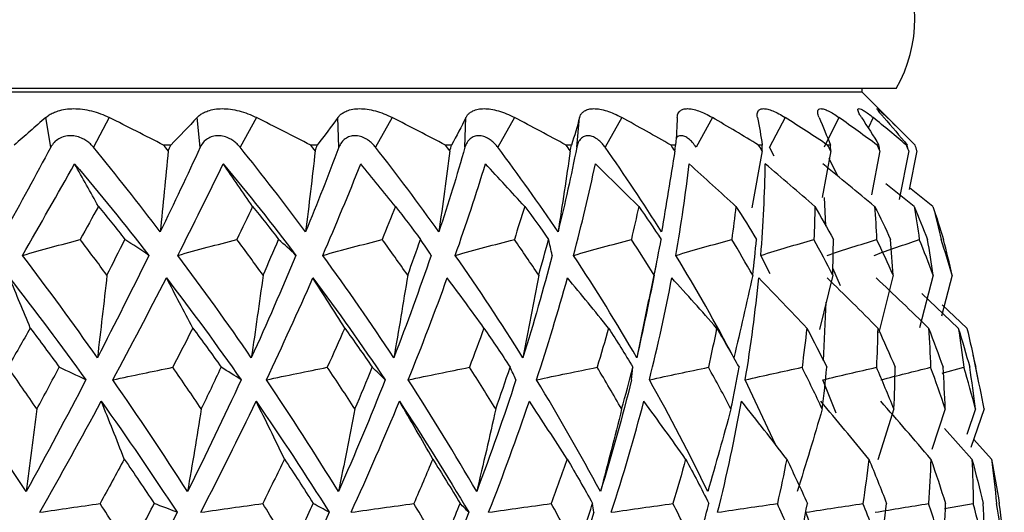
# Paper-space layout '_Back' of a CAD drawing. Header units: millimetres. Extents: x -96 to 25, y -3 to 362.
# Tile 11 of 13: x 8 to 22, y 147 to 154. Entities that reach past the tile are written whole.
import ezdxf

# ---------------------------------------------------------------- set-up
doc = ezdxf.new("R2010")
doc.units = ezdxf.units.MM

psp = doc.layouts.new('_Back')

# ---------------------------------------------------------------- linework, layer by layer
at = {"color": 7, "linetype": 'Continuous', "lineweight": 25}
for p, q in [((20.732, 153.2), (-20.732, 153.2)), ((20.25, 153.15), (20.25, 153.2)), ((20.25, 153.15), (-20.25, 153.15)), ((20.884, 152.516), (20.25, 153.15)), ((8.71, 152.367), (8.64, 152.79)), ((9.54, 152.79), (9.318, 152.367)), ((10.835, 152.367), (10.792, 152.79)), ((11.634, 152.79), (11.403, 152.367)), ((12.808, 152.367), (12.793, 152.79)), ((13.565, 152.79), (13.329, 152.367)), ((14.601, 152.367), (14.615, 152.79)), ((15.305, 152.79), (15.067, 152.367)), ((16.19, 152.367), (16.231, 152.79)), ((16.83, 152.79), (16.594, 152.367)), ((18.119, 152.79), (17.888, 152.367)), ((19.153, 152.79), (18.931, 152.367)), ((19.919, 152.79), (19.708, 152.367)), ((10.418, 152.397), (10.315, 152.397)), ((12.501, 152.397), (12.407, 152.397)), ((14.41, 152.397), (14.324, 152.397)), ((16.116, 152.397), (16.04, 152.397)), ((17.596, 152.397), (17.531, 152.397)), ((18.829, 152.397), (18.776, 152.397)), ((18.999, 152.241), (18.931, 152.367)), ((19.797, 152.397), (19.758, 152.397)), ((20.488, 152.397), (20.462, 152.397)), ((20.891, 152.397), (20.878, 152.397)), ((18.826, 152.317), (18.682, 151.505)), ((19.803, 152.317), (19.679, 151.652)), ((20.501, 152.317), (20.38, 151.69)), ((20.911, 152.317), (20.775, 151.623)), ((21.028, 152.317), (20.919, 151.767)), ((19.903, 151.956), (19.782, 152.209)), ((20.989, 151.525), (20.587, 151.846)), ((19.732, 151.25), (19.712, 151.651)), ((21.256, 151.525), (20.923, 151.788)), ((18.942, 150.567), (18.808, 150.83)), ((17.222, 150.195), (17.329, 150.733)), ((19.831, 150.548), (19.643, 149.774)), ((19.943, 150.397), (19.832, 150.648)), ((20.69, 150.548), (20.485, 149.734)), ((21.259, 150.548), (21.065, 149.798)), ((21.53, 150.548), (21.376, 149.963)), ((21.617, 149.796), (21.097, 150.285)), ((17.212, 150.198), (17.044, 149.373)), ((19.701, 149.329), (19.738, 150.165)), ((21.738, 149.796), (21.387, 150.124)), ((21.388, 149.153), (21.695, 149.239)), ((19.016, 148.138), (18.587, 149.06)), ((19.879, 148.587), (19.689, 149.06)), ((20.701, 148.645), (20.471, 147.92)), ((21.431, 148.645), (21.241, 148.067)), ((21.86, 148.645), (21.739, 148.284)), ((21.983, 148.645), (21.797, 148.097)), ((21.809, 147.933), (21.422, 148.368)), ((22.087, 147.933), (21.836, 148.211)), ((19.742, 146.378), (19.449, 147.176)), ((21.421, 147.228), (21.83, 147.301))]:
    psp.add_line(p, q, dxfattribs=at)
at = {"color": 8, "linetype": 'Continuous', "lineweight": 25}
psp.add_line((20.405, 152.79), (20.335, 152.64), dxfattribs=at)
at = {"color": 7, "linetype": 'Continuous', "lineweight": 25}
for centre, radius, start, end in [((19, 154.2), 2, 330, 90), ((-6.5, 143.2), 29, 11.6211, 12.38)]:
    psp.add_arc(centre, radius, start, end, dxfattribs=at)
for points, knots in [([(8.64, 152.79), (8.656, 152.803), (8.688, 152.828), (8.747, 152.859), (8.823, 152.888), (8.919, 152.91), (9.036, 152.919), (9.161, 152.91), (9.289, 152.885), (9.418, 152.846), (9.5, 152.809), (9.54, 152.79)], [0, 0, 0, 0, 0.081752, 0.164931, 0.250654, 0.376507, 0.500448, 0.624254, 0.749972, 0.877224, 1, 1, 1, 1]), ([(10.792, 152.79), (10.805, 152.803), (10.832, 152.828), (10.883, 152.859), (10.951, 152.888), (11.038, 152.91), (11.147, 152.919), (11.264, 152.91), (11.388, 152.885), (11.513, 152.846), (11.594, 152.809), (11.634, 152.79)], [0, 0, 0, 0, 0.081752, 0.164931, 0.250654, 0.376507, 0.500448, 0.624254, 0.749972, 0.877224, 1, 1, 1, 1]), ([(12.793, 152.79), (12.804, 152.803), (12.825, 152.828), (12.868, 152.859), (12.925, 152.888), (13.002, 152.91), (13.101, 152.919), (13.209, 152.91), (13.326, 152.885), (13.446, 152.846), (13.525, 152.809), (13.565, 152.79)], [0, 0, 0, 0, 0.081752, 0.164931, 0.250654, 0.376507, 0.500448, 0.624254, 0.749972, 0.877224, 1, 1, 1, 1]), ([(14.615, 152.79), (14.622, 152.803), (14.637, 152.828), (14.671, 152.859), (14.719, 152.888), (14.784, 152.91), (14.871, 152.919), (14.969, 152.91), (15.077, 152.885), (15.19, 152.846), (15.267, 152.809), (15.305, 152.79)], [0, 0, 0, 0, 0.081752, 0.164931, 0.250654, 0.376507, 0.500448, 0.624254, 0.749972, 0.877224, 1, 1, 1, 1]), ([(16.231, 152.79), (16.235, 152.803), (16.244, 152.828), (16.268, 152.859), (16.305, 152.888), (16.358, 152.91), (16.432, 152.919), (16.519, 152.91), (16.617, 152.885), (16.721, 152.846), (16.794, 152.809), (16.83, 152.79)], [0, 0, 0, 0, 0.081752, 0.164931, 0.250654, 0.376507, 0.500448, 0.624254, 0.749972, 0.877224, 1, 1, 1, 1]), ([(17.619, 152.79), (17.62, 152.803), (17.623, 152.828), (17.637, 152.859), (17.662, 152.888), (17.703, 152.91), (17.763, 152.919), (17.837, 152.91), (17.923, 152.885), (18.017, 152.846), (18.085, 152.809), (18.119, 152.79)], [0, 0, 0, 0, 0.081752, 0.164931, 0.250654, 0.376507, 0.500448, 0.624254, 0.749972, 0.877224, 1, 1, 1, 1]), ([(18.76, 152.79), (18.758, 152.803), (18.755, 152.828), (18.759, 152.859), (18.772, 152.888), (18.799, 152.91), (18.844, 152.919), (18.904, 152.91), (18.978, 152.885), (19.061, 152.846), (19.123, 152.809), (19.153, 152.79)], [0, 0, 0, 0, 0.081752, 0.164931, 0.250654, 0.376507, 0.500448, 0.624254, 0.749972, 0.877224, 1, 1, 1, 1]), ([(19.638, 152.79), (19.633, 152.803), (19.623, 152.828), (19.617, 152.859), (19.618, 152.888), (19.631, 152.91), (19.661, 152.919), (19.706, 152.91), (19.766, 152.885), (19.837, 152.846), (19.892, 152.809), (19.919, 152.79)], [0, 0, 0, 0, 0.081752, 0.164931, 0.250654, 0.376507, 0.500448, 0.624254, 0.749972, 0.877224, 1, 1, 1, 1]), ([(20.24, 152.79), (20.232, 152.803), (20.216, 152.828), (20.2, 152.859), (20.189, 152.888), (20.187, 152.91), (20.202, 152.919), (20.232, 152.91), (20.277, 152.885), (20.334, 152.846), (20.382, 152.809), (20.405, 152.79)], [0, 0, 0, 0, 0.081752, 0.164931, 0.250654, 0.376507, 0.500448, 0.624254, 0.749972, 0.877224, 1, 1, 1, 1]), ([(20.558, 152.79), (20.547, 152.803), (20.525, 152.828), (20.499, 152.859), (20.476, 152.888), (20.46, 152.91), (20.459, 152.919), (20.473, 152.91), (20.503, 152.885), (20.546, 152.846), (20.585, 152.809), (20.605, 152.79)], [0, 0, 0, 0, 0.081752, 0.164931, 0.250654, 0.376507, 0.500448, 0.624254, 0.749972, 0.877224, 1, 1, 1, 1]), ([(9.318, 152.367), (9.303, 152.384), (9.275, 152.416), (9.224, 152.457), (9.159, 152.494), (9.081, 152.523), (8.991, 152.534), (8.904, 152.523), (8.825, 152.491), (8.756, 152.44), (8.725, 152.392), (8.71, 152.367)], [0, 0, 0, 0, 0.0831956, 0.1658512, 0.2502114, 0.3747786, 0.4998885, 0.625105, 0.7498817, 0.8755772, 1, 1, 1, 1]), ([(11.403, 152.367), (11.389, 152.384), (11.361, 152.416), (11.312, 152.457), (11.25, 152.494), (11.175, 152.523), (11.091, 152.534), (11.01, 152.523), (10.938, 152.491), (10.875, 152.44), (10.849, 152.392), (10.835, 152.367)], [0, 0, 0, 0, 0.083196, 0.165851, 0.250211, 0.374779, 0.499889, 0.625105, 0.749882, 0.875577, 1, 1, 1, 1]), ([(13.329, 152.367), (13.315, 152.384), (13.288, 152.416), (13.241, 152.457), (13.183, 152.494), (13.113, 152.523), (13.035, 152.534), (12.961, 152.523), (12.897, 152.491), (12.842, 152.44), (12.819, 152.392), (12.808, 152.367)], [0, 0, 0, 0, 0.0831956, 0.1658512, 0.2502114, 0.3747786, 0.4998885, 0.625105, 0.7498817, 0.8755772, 1, 1, 1, 1]), ([(15.067, 152.367), (15.054, 152.384), (15.028, 152.416), (14.984, 152.457), (14.93, 152.494), (14.867, 152.523), (14.796, 152.534), (14.731, 152.523), (14.674, 152.491), (14.628, 152.44), (14.61, 152.392), (14.601, 152.367)], [0, 0, 0, 0, 0.083196, 0.165851, 0.250211, 0.374779, 0.499889, 0.625105, 0.749882, 0.875577, 1, 1, 1, 1]), ([(16.594, 152.367), (16.582, 152.384), (16.557, 152.416), (16.517, 152.457), (16.468, 152.494), (16.411, 152.523), (16.35, 152.534), (16.294, 152.523), (16.246, 152.491), (16.209, 152.44), (16.196, 152.392), (16.19, 152.367)], [0, 0, 0, 0, 0.083196, 0.165851, 0.250211, 0.374779, 0.499889, 0.625105, 0.749882, 0.875577, 1, 1, 1, 1]), ([(17.888, 152.367), (17.871, 152.392), (17.837, 152.44), (17.781, 152.491), (17.726, 152.524), (17.674, 152.533), (17.631, 152.526), (17.611, 152.505), (17.602, 152.496)], [0, 0, 0, 0, 0.173658, 0.349157, 0.523223, 0.698046, 0.873019, 1, 1, 1, 1])]:
    psp.add_open_spline(points, degree=3, knots=knots, dxfattribs=at)
for points in [[(8.64, 152.79), (8.491, 152.66), (8.34, 152.529), (8.188, 152.397)], [(10.315, 152.397), (10.057, 152.529), (9.799, 152.66), (9.54, 152.79)], [(10.792, 152.79), (10.67, 152.66), (10.545, 152.529), (10.418, 152.397)], [(12.407, 152.397), (12.15, 152.529), (11.892, 152.66), (11.634, 152.79)], [(12.793, 152.79), (12.699, 152.66), (12.601, 152.529), (12.501, 152.397)], [(14.324, 152.397), (14.072, 152.529), (13.819, 152.66), (13.565, 152.79)], [(14.615, 152.79), (14.549, 152.66), (14.481, 152.529), (14.41, 152.397)], [(16.04, 152.397), (15.796, 152.529), (15.551, 152.66), (15.305, 152.79)], [(16.231, 152.79), (16.195, 152.66), (16.157, 152.529), (16.116, 152.397)], [(17.531, 152.397), (17.299, 152.529), (17.065, 152.66), (16.83, 152.79)], [(17.619, 152.79), (17.614, 152.66), (17.607, 152.529), (17.596, 152.397)], [(18.776, 152.397), (18.559, 152.529), (18.34, 152.66), (18.119, 152.79)], [(18.76, 152.79), (18.786, 152.66), (18.809, 152.529), (18.829, 152.397)], [(19.758, 152.397), (19.558, 152.529), (19.357, 152.66), (19.153, 152.79)], [(19.638, 152.79), (19.694, 152.66), (19.747, 152.529), (19.797, 152.397)], [(20.462, 152.397), (20.283, 152.529), (20.102, 152.66), (19.919, 152.79)], [(20.24, 152.79), (20.325, 152.66), (20.408, 152.529), (20.488, 152.397)], [(20.878, 152.397), (20.723, 152.529), (20.565, 152.66), (20.405, 152.79)], [(20.558, 152.79), (20.672, 152.66), (20.783, 152.529), (20.891, 152.397)], [(21.002, 152.397), (20.872, 152.529), (20.74, 152.66), (20.605, 152.79)], [(8.71, 152.367), (8.497, 151.971), (8.279, 151.569), (8.055, 151.163)], [(10.267, 151.163), (9.958, 151.569), (9.641, 151.971), (9.318, 152.367)], [(10.835, 152.367), (10.653, 151.971), (10.463, 151.569), (10.267, 151.163)], [(10.38, 152.317), (10.358, 152.344), (10.337, 152.37), (10.315, 152.397)], [(10.38, 152.317), (10.392, 152.344), (10.405, 152.37), (10.418, 152.397)], [(12.334, 151.163), (12.033, 151.569), (11.722, 151.971), (11.403, 152.367)], [(12.808, 152.367), (12.659, 151.971), (12.501, 151.569), (12.334, 151.163)], [(12.47, 152.317), (12.449, 152.344), (12.428, 152.37), (12.407, 152.397)], [(12.47, 152.317), (12.48, 152.344), (12.491, 152.37), (12.501, 152.397)], [(14.229, 151.163), (13.939, 151.569), (13.639, 151.971), (13.329, 152.367)], [(14.601, 152.367), (14.487, 151.971), (14.363, 151.569), (14.229, 151.163)], [(14.385, 152.317), (14.365, 152.344), (14.344, 152.37), (14.324, 152.397)], [(14.385, 152.317), (14.393, 152.344), (14.402, 152.37), (14.41, 152.397)], [(15.924, 151.163), (15.649, 151.569), (15.364, 151.971), (15.067, 152.367)], [(16.19, 152.367), (16.112, 151.971), (16.023, 151.569), (15.924, 151.163)], [(16.098, 152.317), (16.079, 152.344), (16.06, 152.37), (16.04, 152.397)], [(16.098, 152.317), (16.104, 152.344), (16.11, 152.37), (16.116, 152.397)], [(17.395, 151.163), (17.14, 151.569), (16.873, 151.971), (16.594, 152.367)], [(17.586, 152.317), (17.568, 152.344), (17.549, 152.37), (17.531, 152.397)], [(17.586, 152.317), (17.589, 152.344), (17.593, 152.37), (17.596, 152.397)], [(18.826, 152.317), (18.81, 152.344), (18.793, 152.37), (18.776, 152.397)], [(18.826, 152.317), (18.827, 152.344), (18.828, 152.37), (18.829, 152.397)], [(19.803, 152.317), (19.788, 152.344), (19.773, 152.37), (19.758, 152.397)], [(19.803, 152.317), (19.801, 152.344), (19.799, 152.37), (19.797, 152.397)], [(20.501, 152.317), (20.488, 152.344), (20.475, 152.37), (20.462, 152.397)], [(20.501, 152.317), (20.496, 152.344), (20.492, 152.37), (20.488, 152.397)], [(20.911, 152.317), (20.9, 152.344), (20.889, 152.37), (20.878, 152.397)], [(20.911, 152.317), (20.904, 152.344), (20.898, 152.37), (20.891, 152.397)], [(21.028, 152.317), (21.019, 152.344), (21.011, 152.37), (21.002, 152.397)], [(10.38, 152.317), (10.344, 151.931), (10.306, 151.547), (10.267, 151.163)], [(12.47, 152.317), (12.427, 151.931), (12.382, 151.547), (12.334, 151.163)], [(14.385, 152.317), (14.336, 151.931), (14.284, 151.547), (14.229, 151.163)], [(16.098, 152.317), (16.043, 151.931), (15.985, 151.547), (15.924, 151.163)], [(17.586, 152.317), (17.525, 151.931), (17.462, 151.547), (17.395, 151.163)], [(8.309, 150.83), (8.562, 151.27), (8.808, 151.703), (9.049, 152.131)], [(9.049, 152.131), (9.41, 151.703), (9.762, 151.27), (10.105, 150.83)], [(9.388, 151.525), (9.276, 151.729), (9.163, 151.931), (9.049, 152.131)], [(10.517, 150.83), (10.741, 151.27), (10.956, 151.703), (11.162, 152.131)], [(11.162, 152.131), (11.518, 151.703), (11.863, 151.27), (12.197, 150.83)], [(11.581, 151.525), (11.442, 151.729), (11.303, 151.931), (11.162, 152.131)], [(12.579, 150.83), (12.769, 151.27), (12.949, 151.703), (13.119, 152.131)], [(13.611, 151.525), (13.448, 151.729), (13.284, 151.931), (13.119, 152.131)], [(14.463, 150.83), (14.618, 151.27), (14.761, 151.703), (14.892, 152.131)], [(15.45, 151.525), (15.265, 151.729), (15.079, 151.931), (14.892, 152.131)], [(16.145, 150.83), (16.261, 151.27), (16.365, 151.703), (16.455, 152.131)], [(17.072, 151.525), (16.868, 151.729), (16.662, 151.931), (16.455, 152.131)], [(17.6, 150.83), (17.677, 151.27), (17.74, 151.703), (17.788, 152.131)], [(18.455, 151.525), (18.234, 151.729), (18.011, 151.931), (17.788, 152.131)], [(18.808, 150.83), (18.844, 151.27), (18.865, 151.703), (18.871, 152.131)], [(19.578, 151.525), (19.344, 151.729), (19.108, 151.931), (18.871, 152.131)], [(20.427, 151.525), (20.182, 151.729), (19.936, 151.931), (19.689, 152.131)], [(9.388, 151.525), (9.302, 151.37), (9.216, 151.214), (9.129, 151.057)], [(9.388, 151.525), (9.515, 151.37), (9.64, 151.214), (9.765, 151.057)], [(11.581, 151.525), (11.507, 151.37), (11.432, 151.214), (11.356, 151.057)], [(11.581, 151.525), (11.705, 151.37), (11.829, 151.214), (11.951, 151.057)], [(13.611, 151.525), (13.55, 151.37), (13.487, 151.214), (13.424, 151.057)], [(13.611, 151.525), (13.731, 151.37), (13.851, 151.214), (13.969, 151.057)], [(15.45, 151.525), (15.402, 151.37), (15.353, 151.214), (15.303, 151.057)], [(15.45, 151.525), (15.565, 151.37), (15.679, 151.214), (15.79, 151.057)], [(17.072, 151.525), (17.039, 151.37), (17.004, 151.214), (16.967, 151.057)], [(17.072, 151.525), (17.18, 151.37), (17.286, 151.214), (17.391, 151.057)], [(18.455, 151.525), (18.436, 151.37), (18.416, 151.214), (18.394, 151.057)], [(18.455, 151.525), (18.554, 151.37), (18.651, 151.214), (18.747, 151.057)], [(19.578, 151.525), (19.575, 151.37), (19.569, 151.214), (19.562, 151.057)], [(19.578, 151.525), (19.667, 151.37), (19.754, 151.214), (19.84, 151.057)], [(20.427, 151.525), (20.438, 151.37), (20.448, 151.214), (20.455, 151.057)], [(20.427, 151.525), (20.505, 151.37), (20.58, 151.214), (20.654, 151.057)], [(20.989, 151.525), (21.015, 151.37), (21.039, 151.214), (21.062, 151.057)], [(20.989, 151.525), (21.054, 151.37), (21.117, 151.214), (21.178, 151.057)], [(21.256, 151.525), (21.297, 151.37), (21.336, 151.214), (21.372, 151.057)], [(21.256, 151.525), (21.308, 151.37), (21.358, 151.214), (21.406, 151.057)], [(8.309, 150.83), (8.582, 150.906), (8.855, 150.982), (9.129, 151.057)], [(9.509, 150.548), (9.384, 150.718), (9.257, 150.887), (9.129, 151.057)], [(9.509, 150.548), (9.595, 150.718), (9.681, 150.887), (9.765, 151.057)], [(10.105, 150.83), (9.992, 150.906), (9.879, 150.982), (9.765, 151.057)], [(10.517, 150.83), (10.797, 150.906), (11.076, 150.982), (11.356, 151.057)], [(11.73, 150.548), (11.607, 150.718), (11.482, 150.887), (11.356, 151.057)], [(11.73, 150.548), (11.805, 150.718), (11.878, 150.887), (11.951, 151.057)], [(12.197, 150.83), (12.116, 150.906), (12.033, 150.982), (11.951, 151.057)], [(12.579, 150.83), (12.86, 150.906), (13.142, 150.982), (13.424, 151.057)], [(13.786, 150.548), (13.667, 150.718), (13.546, 150.887), (13.424, 151.057)], [(13.786, 150.548), (13.849, 150.718), (13.909, 150.887), (13.969, 151.057)], [(14.118, 150.83), (14.069, 150.906), (14.019, 150.982), (13.969, 151.057)], [(14.463, 150.83), (14.743, 150.906), (15.023, 150.982), (15.303, 151.057)], [(15.649, 150.548), (15.536, 150.718), (15.42, 150.887), (15.303, 151.057)], [(15.649, 150.548), (15.698, 150.718), (15.745, 150.887), (15.79, 151.057)], [(15.84, 150.83), (15.824, 150.906), (15.808, 150.982), (15.79, 151.057)], [(16.145, 150.83), (16.419, 150.906), (16.693, 150.982), (16.967, 151.057)], [(17.292, 150.548), (17.186, 150.718), (17.078, 150.887), (16.967, 151.057)], [(17.292, 150.548), (17.327, 150.718), (17.36, 150.887), (17.391, 151.057)], [(17.6, 150.83), (17.865, 150.906), (18.129, 150.982), (18.394, 151.057)], [(18.693, 150.548), (18.595, 150.718), (18.496, 150.887), (18.394, 151.057)], [(18.693, 150.548), (18.713, 150.718), (18.731, 150.887), (18.747, 151.057)], [(18.808, 150.83), (19.059, 150.906), (19.311, 150.982), (19.562, 151.057)], [(19.831, 150.548), (19.743, 150.718), (19.654, 150.887), (19.562, 151.057)], [(19.752, 150.83), (19.987, 150.906), (20.221, 150.982), (20.455, 151.057)], [(19.831, 150.548), (19.836, 150.718), (19.839, 150.887), (19.84, 151.057)], [(20.419, 150.83), (20.633, 150.906), (20.848, 150.982), (21.062, 151.057)], [(20.69, 150.548), (20.614, 150.718), (20.536, 150.887), (20.455, 151.057)], [(20.69, 150.548), (20.68, 150.718), (20.668, 150.887), (20.654, 151.057)], [(21.259, 150.548), (21.196, 150.718), (21.13, 150.887), (21.062, 151.057)], [(21.259, 150.548), (21.235, 150.718), (21.208, 150.887), (21.178, 151.057)], [(21.53, 150.548), (21.48, 150.718), (21.427, 150.887), (21.372, 151.057)], [(21.53, 150.548), (21.491, 150.718), (21.45, 150.887), (21.406, 151.057)], [(9.373, 149.373), (9.027, 149.864), (8.672, 150.35), (8.309, 150.83)], [(10.105, 150.83), (9.87, 150.35), (9.626, 149.864), (9.373, 149.373)], [(11.562, 149.373), (11.224, 149.864), (10.876, 150.35), (10.517, 150.83)], [(12.197, 150.83), (11.996, 150.35), (11.785, 149.864), (11.562, 149.373)], [(13.589, 149.373), (13.265, 149.864), (12.928, 150.35), (12.579, 150.83)], [(14.118, 150.83), (13.954, 150.35), (13.778, 149.864), (13.589, 149.373)], [(15.425, 149.373), (15.119, 149.864), (14.798, 150.35), (14.463, 150.83)], [(15.84, 150.83), (15.716, 150.35), (15.578, 149.864), (15.425, 149.373)], [(17.044, 149.373), (16.76, 149.864), (16.461, 150.35), (16.145, 150.83)], [(18.424, 149.373), (18.167, 149.864), (17.892, 150.35), (17.6, 150.83)], [(9.509, 150.548), (9.465, 150.155), (9.42, 149.764), (9.373, 149.373)], [(11.73, 150.548), (11.676, 150.155), (11.62, 149.764), (11.562, 149.373)], [(13.786, 150.548), (13.723, 150.155), (13.657, 149.764), (13.589, 149.373)], [(15.649, 150.548), (15.577, 150.155), (15.503, 149.764), (15.425, 149.373)], [(17.292, 150.548), (17.213, 150.155), (17.13, 149.764), (17.044, 149.373)], [(18.693, 150.548), (18.607, 150.155), (18.517, 149.764), (18.424, 149.373)], [(8.123, 150.509), (8.495, 150.031), (8.857, 149.548), (9.21, 149.06)], [(8.419, 149.796), (8.321, 150.036), (8.222, 150.274), (8.123, 150.509)], [(9.592, 149.06), (9.855, 149.548), (10.108, 150.031), (10.354, 150.509)], [(10.354, 150.509), (10.72, 150.031), (11.075, 149.548), (11.418, 149.06)], [(10.73, 149.796), (10.606, 150.036), (10.48, 150.274), (10.354, 150.509)], [(11.776, 149.06), (12.007, 149.548), (12.228, 150.031), (12.439, 150.509)], [(12.439, 150.509), (12.794, 150.031), (13.137, 149.548), (13.466, 149.06)], [(12.891, 149.796), (12.741, 150.036), (12.591, 150.273), (12.439, 150.509)], [(13.794, 149.06), (13.991, 149.548), (14.177, 150.031), (14.349, 150.509)], [(14.871, 149.796), (14.698, 150.036), (14.524, 150.274), (14.349, 150.509)], [(15.618, 149.06), (15.779, 149.548), (15.926, 150.031), (16.058, 150.509)], [(16.642, 149.796), (16.449, 150.036), (16.254, 150.274), (16.058, 150.509)], [(17.223, 149.06), (17.345, 149.548), (17.452, 150.031), (17.542, 150.509)], [(18.18, 149.796), (17.969, 150.036), (17.756, 150.274), (17.542, 150.509)], [(18.587, 149.06), (18.668, 149.548), (18.732, 150.031), (18.779, 150.509)], [(19.462, 149.796), (19.236, 150.036), (19.009, 150.273), (18.779, 150.509)], [(20.471, 149.796), (20.234, 150.036), (19.994, 150.274), (19.753, 150.509)], [(21.193, 149.796), (20.947, 150.036), (20.699, 150.274), (20.449, 150.509)], [(8.419, 149.796), (8.313, 149.611), (8.207, 149.425), (8.1, 149.239)], [(8.419, 149.796), (8.557, 149.611), (8.695, 149.425), (8.831, 149.239)], [(10.73, 149.796), (10.636, 149.611), (10.541, 149.425), (10.445, 149.239)], [(10.73, 149.796), (10.867, 149.611), (11.002, 149.425), (11.134, 149.239)], [(12.891, 149.796), (12.81, 149.611), (12.727, 149.425), (12.643, 149.239)], [(12.891, 149.796), (13.023, 149.611), (13.154, 149.425), (13.282, 149.239)], [(14.871, 149.796), (14.804, 149.611), (14.735, 149.425), (14.664, 149.239)], [(14.871, 149.796), (14.997, 149.611), (15.121, 149.425), (15.243, 149.239)], [(16.642, 149.796), (16.59, 149.611), (16.536, 149.425), (16.48, 149.239)], [(16.642, 149.796), (16.761, 149.611), (16.876, 149.425), (16.99, 149.239)], [(18.18, 149.796), (18.143, 149.611), (18.104, 149.425), (18.063, 149.239)], [(18.18, 149.796), (18.289, 149.611), (18.395, 149.425), (18.498, 149.239)], [(19.462, 149.796), (19.442, 149.611), (19.419, 149.425), (19.394, 149.239)], [(19.462, 149.796), (19.56, 149.611), (19.655, 149.425), (19.747, 149.239)], [(20.471, 149.796), (20.467, 149.611), (20.461, 149.425), (20.452, 149.239)], [(20.471, 149.796), (20.557, 149.611), (20.639, 149.425), (20.718, 149.239)], [(21.193, 149.796), (21.206, 149.611), (21.215, 149.425), (21.222, 149.239)], [(21.193, 149.796), (21.265, 149.611), (21.333, 149.425), (21.399, 149.239)], [(21.617, 149.796), (21.646, 149.611), (21.672, 149.425), (21.695, 149.239)], [(21.617, 149.796), (21.674, 149.611), (21.728, 149.425), (21.779, 149.239)], [(21.738, 149.796), (21.783, 149.611), (21.825, 149.425), (21.864, 149.239)], [(8.513, 148.645), (8.377, 148.843), (8.239, 149.042), (8.1, 149.239)], [(8.513, 148.645), (8.62, 148.843), (8.726, 149.042), (8.831, 149.239)], [(9.21, 149.06), (9.084, 149.12), (8.958, 149.18), (8.831, 149.239)], [(9.592, 149.06), (9.876, 149.12), (10.161, 149.18), (10.445, 149.239)], [(10.851, 148.645), (10.717, 148.843), (10.582, 149.042), (10.445, 149.239)], [(10.851, 148.645), (10.947, 148.843), (11.041, 149.042), (11.134, 149.239)], [(11.418, 149.06), (11.324, 149.12), (11.23, 149.18), (11.134, 149.239)], [(11.776, 149.06), (12.065, 149.12), (12.354, 149.18), (12.643, 149.239)], [(13.036, 148.645), (12.907, 148.843), (12.776, 149.042), (12.643, 149.239)], [(13.036, 148.645), (13.12, 148.843), (13.202, 149.042), (13.282, 149.239)], [(13.466, 149.06), (13.405, 149.12), (13.344, 149.18), (13.282, 149.239)], [(13.794, 149.06), (14.084, 149.12), (14.374, 149.18), (14.664, 149.239)], [(15.038, 148.645), (14.916, 148.843), (14.791, 149.042), (14.664, 149.239)], [(15.038, 148.645), (15.109, 148.843), (15.177, 149.042), (15.243, 149.239)], [(15.325, 149.06), (15.298, 149.12), (15.271, 149.18), (15.243, 149.239)], [(15.618, 149.06), (15.905, 149.12), (16.192, 149.18), (16.48, 149.239)], [(16.829, 148.645), (16.715, 148.843), (16.599, 149.042), (16.48, 149.239)], [(16.829, 148.645), (16.885, 148.843), (16.939, 149.042), (16.99, 149.239)], [(16.969, 149.06), (16.976, 149.12), (16.983, 149.18), (16.99, 149.239)], [(17.223, 149.06), (17.503, 149.12), (17.783, 149.18), (18.063, 149.239)], [(18.384, 148.645), (18.28, 148.843), (18.173, 149.042), (18.063, 149.239)], [(18.384, 148.645), (18.425, 148.843), (18.463, 149.042), (18.498, 149.239)], [(18.587, 149.06), (18.856, 149.12), (19.125, 149.18), (19.394, 149.239)], [(19.681, 148.645), (19.588, 148.843), (19.492, 149.042), (19.394, 149.239)], [(19.681, 148.645), (19.706, 148.843), (19.728, 149.042), (19.747, 149.239)], [(19.689, 149.06), (19.943, 149.12), (20.198, 149.18), (20.452, 149.239)], [(20.701, 148.645), (20.621, 148.843), (20.538, 149.042), (20.452, 149.239)], [(20.515, 149.06), (20.751, 149.12), (20.987, 149.18), (21.222, 149.239)], [(20.701, 148.645), (20.71, 148.843), (20.716, 149.042), (20.718, 149.239)], [(21.431, 148.645), (21.365, 148.843), (21.295, 149.042), (21.222, 149.239)], [(21.431, 148.645), (21.424, 148.843), (21.413, 149.042), (21.399, 149.239)], [(21.86, 148.645), (21.809, 148.843), (21.754, 149.042), (21.695, 149.239)], [(21.86, 148.645), (21.837, 148.843), (21.81, 149.042), (21.779, 149.239)], [(21.983, 148.645), (21.946, 148.843), (21.907, 149.042), (21.864, 149.239)], [(8.36, 147.472), (8.006, 148.005), (7.645, 148.534), (7.274, 149.06)], [(9.21, 149.06), (8.936, 148.534), (8.653, 148.005), (8.36, 147.472)], [(10.655, 147.472), (10.312, 148.005), (9.957, 148.534), (9.592, 149.06)], [(11.418, 149.06), (11.176, 148.534), (10.921, 148.005), (10.655, 147.472)], [(12.801, 147.472), (12.472, 148.005), (12.131, 148.534), (11.776, 149.06)], [(13.466, 149.06), (13.258, 148.534), (13.037, 148.005), (12.801, 147.472)], [(14.767, 147.472), (14.458, 148.005), (14.133, 148.534), (13.794, 149.06)], [(15.325, 149.06), (15.155, 148.534), (14.969, 148.005), (14.767, 147.472)], [(16.526, 147.472), (16.24, 148.005), (15.938, 148.534), (15.618, 149.06)], [(16.969, 149.06), (16.839, 148.534), (16.692, 148.005), (16.526, 147.472)], [(18.053, 147.472), (17.795, 148.005), (17.519, 148.534), (17.223, 149.06)], [(8.555, 147.176), (8.854, 147.707), (9.146, 148.233), (9.428, 148.755)], [(9.428, 148.755), (9.799, 148.233), (10.159, 147.707), (10.507, 147.176)], [(9.755, 147.933), (9.647, 148.21), (9.538, 148.484), (9.428, 148.755)], [(10.844, 147.176), (11.117, 147.707), (11.379, 148.233), (11.63, 148.755)], [(11.63, 148.755), (11.99, 148.233), (12.337, 147.707), (12.669, 147.176)], [(12.033, 147.933), (11.9, 148.21), (11.766, 148.484), (11.63, 148.755)], [(12.982, 147.176), (13.224, 147.707), (13.453, 148.233), (13.669, 148.755)], [(13.669, 148.755), (14.013, 148.233), (14.341, 147.707), (14.654, 147.176)], [(14.143, 147.933), (13.987, 148.21), (13.829, 148.484), (13.669, 148.755)], [(14.937, 147.176), (15.145, 147.707), (15.339, 148.233), (15.516, 148.755)], [(16.054, 147.933), (15.876, 148.21), (15.697, 148.484), (15.516, 148.755)], [(16.682, 147.176), (16.854, 147.707), (17.008, 148.233), (17.145, 148.755)], [(17.739, 147.933), (17.543, 148.21), (17.345, 148.484), (17.145, 148.755)], [(18.194, 147.176), (18.326, 147.707), (18.439, 148.233), (18.534, 148.755)], [(19.176, 147.933), (18.964, 148.21), (18.75, 148.484), (18.534, 148.755)], [(20.343, 147.933), (20.119, 148.21), (19.891, 148.484), (19.662, 148.755)], [(21.225, 147.933), (20.991, 148.21), (20.754, 148.484), (20.514, 148.755)], [(8.513, 148.645), (8.464, 148.252), (8.413, 147.861), (8.36, 147.472)], [(10.851, 148.645), (10.788, 148.252), (10.723, 147.861), (10.655, 147.472)], [(13.036, 148.645), (12.96, 148.252), (12.882, 147.861), (12.801, 147.472)], [(15.038, 148.645), (14.951, 148.252), (14.86, 147.861), (14.767, 147.472)], [(16.829, 148.645), (16.731, 148.252), (16.63, 147.861), (16.526, 147.472)], [(18.384, 148.645), (18.277, 148.252), (18.167, 147.861), (18.053, 147.472)], [(19.681, 148.645), (19.567, 148.252), (19.448, 147.861), (19.326, 147.472)], [(9.755, 147.933), (9.642, 147.723), (9.527, 147.512), (9.411, 147.301)], [(9.755, 147.933), (9.899, 147.723), (10.041, 147.512), (10.181, 147.301)], [(12.033, 147.933), (11.932, 147.723), (11.829, 147.512), (11.724, 147.301)], [(12.033, 147.933), (12.173, 147.723), (12.309, 147.512), (12.444, 147.301)], [(14.143, 147.933), (14.055, 147.723), (13.965, 147.512), (13.873, 147.301)], [(14.143, 147.933), (14.275, 147.723), (14.405, 147.512), (14.532, 147.301)], [(16.054, 147.933), (15.981, 147.723), (15.905, 147.512), (15.827, 147.301)], [(16.054, 147.933), (16.178, 147.723), (16.299, 147.512), (16.416, 147.301)], [(17.739, 147.933), (17.682, 147.723), (17.621, 147.512), (17.558, 147.301)], [(17.739, 147.933), (17.853, 147.723), (17.963, 147.512), (18.07, 147.301)], [(19.176, 147.933), (19.135, 147.723), (19.091, 147.512), (19.043, 147.301)], [(19.176, 147.933), (19.278, 147.723), (19.376, 147.512), (19.47, 147.301)], [(20.343, 147.933), (20.319, 147.723), (20.292, 147.512), (20.261, 147.301)], [(20.343, 147.933), (20.432, 147.723), (20.516, 147.512), (20.597, 147.301)], [(21.225, 147.933), (21.218, 147.723), (21.208, 147.512), (21.195, 147.301)], [(21.225, 147.933), (21.299, 147.723), (21.369, 147.512), (21.435, 147.301)], [(21.809, 147.933), (21.82, 147.723), (21.827, 147.512), (21.83, 147.301)], [(21.809, 147.933), (21.867, 147.723), (21.921, 147.512), (21.972, 147.301)], [(22.087, 147.933), (22.115, 147.723), (22.139, 147.512), (22.16, 147.301)], [(22.087, 147.933), (22.128, 147.723), (22.166, 147.512), (22.2, 147.301)], [(8.555, 147.176), (8.84, 147.218), (9.126, 147.26), (9.411, 147.301)], [(9.836, 146.639), (9.696, 146.86), (9.555, 147.081), (9.411, 147.301)], [(10.507, 147.176), (10.224, 146.617), (9.929, 146.056), (9.622, 145.492)], [(9.836, 146.639), (9.953, 146.86), (10.068, 147.081), (10.181, 147.301)], [(10.507, 147.176), (10.399, 147.218), (10.29, 147.26), (10.181, 147.301)], [(10.844, 147.176), (11.138, 147.218), (11.431, 147.26), (11.724, 147.301)], [(12.134, 146.639), (11.999, 146.86), (11.863, 147.081), (11.724, 147.301)], [(12.669, 147.176), (12.417, 146.617), (12.151, 146.056), (11.87, 145.492)], [(12.134, 146.639), (12.239, 146.86), (12.343, 147.081), (12.444, 147.301)], [(12.669, 147.176), (12.595, 147.218), (12.52, 147.26), (12.444, 147.301)], [(12.982, 147.176), (13.279, 147.218), (13.576, 147.26), (13.873, 147.301)], [(14.261, 146.639), (14.134, 146.86), (14.005, 147.081), (13.873, 147.301)], [(14.654, 147.176), (14.436, 146.617), (14.202, 146.056), (13.951, 145.492)], [(14.261, 146.639), (14.354, 146.86), (14.444, 147.081), (14.532, 147.301)], [(14.654, 147.176), (14.614, 147.218), (14.573, 147.26), (14.532, 147.301)], [(14.937, 147.176), (15.233, 147.218), (15.53, 147.26), (15.827, 147.301)], [(16.188, 146.639), (16.07, 146.86), (15.95, 147.081), (15.827, 147.301)], [(16.432, 147.176), (16.252, 146.617), (16.054, 146.056), (15.836, 145.492)], [(16.188, 146.639), (16.267, 146.86), (16.343, 147.081), (16.416, 147.301)], [(16.432, 147.176), (16.428, 147.218), (16.422, 147.26), (16.416, 147.301)], [(16.682, 147.176), (16.974, 147.218), (17.266, 147.26), (17.558, 147.301)], [(17.887, 146.639), (17.781, 146.86), (17.671, 147.081), (17.558, 147.301)], [(17.887, 146.639), (17.952, 146.86), (18.013, 147.081), (18.07, 147.301)], [(18.194, 147.176), (18.477, 147.218), (18.76, 147.26), (19.043, 147.301)], [(19.336, 146.639), (19.242, 146.86), (19.144, 147.081), (19.043, 147.301)], [(19.336, 146.639), (19.384, 146.86), (19.429, 147.081), (19.47, 147.301)], [(19.449, 147.176), (19.72, 147.218), (19.991, 147.26), (20.261, 147.301)], [(20.513, 146.639), (20.433, 146.86), (20.349, 147.081), (20.261, 147.301)], [(20.432, 147.176), (20.687, 147.218), (20.941, 147.26), (21.195, 147.301)], [(20.513, 146.639), (20.545, 146.86), (20.573, 147.081), (20.597, 147.301)], [(21.402, 146.639), (21.337, 146.86), (21.267, 147.081), (21.195, 147.301)], [(21.402, 146.639), (21.417, 146.86), (21.428, 147.081), (21.435, 147.301)], [(21.991, 146.639), (21.941, 146.86), (21.888, 147.081), (21.83, 147.301)], [(21.991, 146.639), (21.988, 146.86), (21.982, 147.081), (21.972, 147.301)], [(22.271, 146.639), (22.238, 146.86), (22.201, 147.081), (22.16, 147.301)], [(22.271, 146.639), (22.251, 146.86), (22.228, 147.081), (22.2, 147.301)]]:
    psp.add_open_spline(points, degree=3, dxfattribs=at)

doc.saveas('drawing.dxf')
